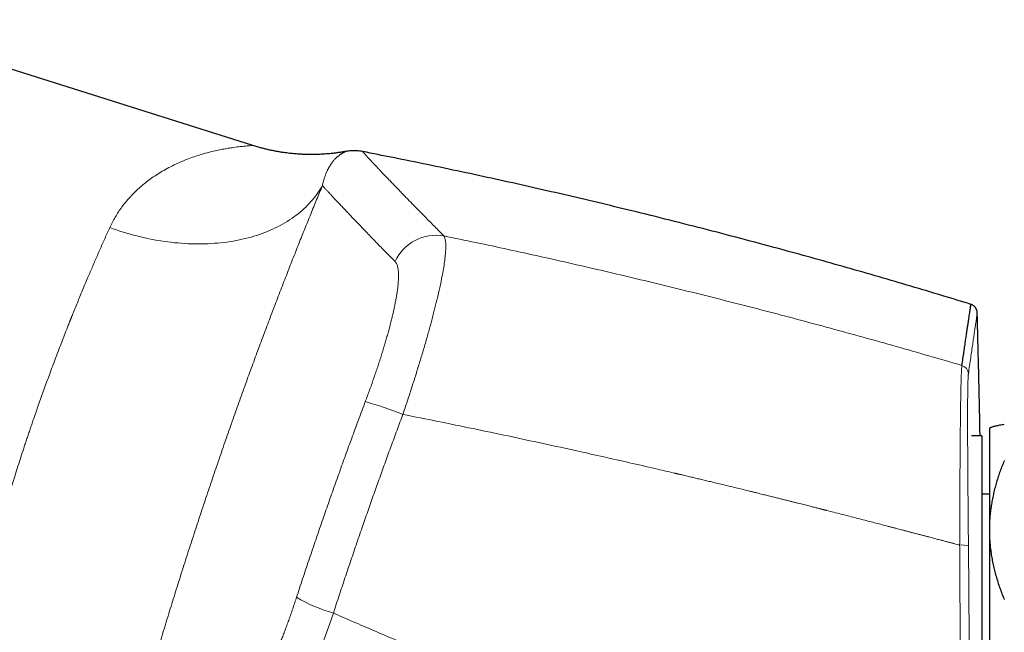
# Model space of a CAD drawing. Header units: millimetres. Extents: x 8 to 1110, y 12 to 672.
# Tile 8 of 61: x 220 to 286, y 623 to 664. Entities that reach past the tile are written whole.
import ezdxf

# ---------------------------------------------------------------- set-up
doc = ezdxf.new("R2010")
doc.units = ezdxf.units.MM

msp = doc.modelspace()

# ---------------------------------------------------------------- linework, layer by layer
at = {"color": 7, "linetype": 'Continuous', "lineweight": 30}
for p, q in [((236.097, 655.225), (209.375, 663.65)), ((285.415, 636.309), (285.391, 636.285)), ((285.391, 636.285), (285.391, 629.49)), ((284.891, 635.785), (284.206, 635.785)), ((284.891, 635.785), (284.206, 635.785)), ((284.891, 635.785), (284.891, 606.785)), ((285.391, 631.885), (284.891, 631.885)), ((285.391, 629.49), (285.391, 614.512))]:
    msp.add_line(p, q, dxfattribs=at)
at = {"color": 8, "linetype": 'Continuous', "lineweight": 0, "flags": 128}
msp.add_lwpolyline([(226.513, 649.73), (226.739, 649.65), (226.965, 649.573), (227.192, 649.498), (227.42, 649.427), (227.648, 649.359), (227.877, 649.293), (228.106, 649.231), (228.336, 649.171), (228.565, 649.115), (228.795, 649.062), (229.025, 649.012), (229.255, 648.965), (229.485, 648.921), (229.715, 648.88), (229.945, 648.842), (230.174, 648.808), (230.403, 648.777), (230.631, 648.749), (230.859, 648.724), (231.087, 648.703), (231.313, 648.684), (231.539, 648.669), (231.764, 648.657), (231.988, 648.649), (232.211, 648.644), (232.434, 648.642), (232.654, 648.643), (232.874, 648.647), (233.092, 648.655), (233.309, 648.666), (233.525, 648.68), (233.739, 648.697), (233.952, 648.718), (234.162, 648.742), (234.371, 648.769), (234.579, 648.799), (234.784, 648.832), (234.988, 648.869), (235.189, 648.909), (235.388, 648.952), (235.585, 648.998), (235.78, 649.047), (235.973, 649.1), (236.163, 649.155), (236.351, 649.214), (236.537, 649.275), (236.72, 649.34), (236.9, 649.408), (237.078, 649.478), (237.252, 649.552), (237.425, 649.628), (237.594, 649.708), (237.76, 649.79), (237.924, 649.875), (238.084, 649.963), (238.241, 650.054), (238.395, 650.148), (238.547, 650.244), (238.694, 650.343), (238.839, 650.445), (238.98, 650.549), (239.118, 650.656), (239.252, 650.765), (239.383, 650.877), (239.511, 650.992), (239.634, 651.109), (239.755, 651.228), (239.871, 651.35), (239.984, 651.474), (240.093, 651.601), (240.199, 651.729), (240.301, 651.86), (240.399, 651.993), (240.493, 652.128), (240.583, 652.265), (240.669, 652.404), (240.751, 652.545)], dxfattribs=at)
at = {"color": 8, "linetype": 'Continuous', "lineweight": 0}
for centre, radius, start, end in [((248.368, 646.193), 3.03, 80.18532, 155.32794), ((283.389, 639.928), 0.599, 1.53274, 73.83315), ((236.034, 611.544), 27.602, 68.5317, 74.04546), ((283.56, 626.999), 1.49, 73.19315, 96.04931), ((244.298, 633.868), 10.332, 239.27255, 254.18274)]:
    msp.add_arc(centre, radius, start, end, dxfattribs=at)
for points, knots in [([(236.097, 655.225), (236.089, 655.224), (236.074, 655.224), (235.954, 655.219), (235.763, 655.206), (235.493, 655.182), (235.144, 655.143), (234.753, 655.091), (234.355, 655.027), (233.972, 654.955), (233.569, 654.87), (233.143, 654.772), (232.714, 654.655), (232.279, 654.519), (231.813, 654.354), (231.325, 654.16), (230.831, 653.934), (230.366, 653.695), (229.932, 653.447), (229.53, 653.193), (229.161, 652.935), (228.846, 652.692), (228.577, 652.466), (228.344, 652.255), (228.121, 652.039), (227.908, 651.817), (227.705, 651.589), (227.512, 651.356), (227.228, 650.985), (226.875, 650.463), (226.632, 649.97), (226.513, 649.73)], [0, 0, 0, 0, 0.035378, 0.072827, 0.112437, 0.154396, 0.198862, 0.245966, 0.282217, 0.318535, 0.354933, 0.391453, 0.427989, 0.464475, 0.500911, 0.544046, 0.584869, 0.623388, 0.659613, 0.693556, 0.725229, 0.754647, 0.776484, 0.797907, 0.818923, 0.83954, 0.859767, 0.879613, 0.899088, 0.950797, 1, 1, 1, 1]), ([(242.323, 654.831), (242.323, 654.831), (242.322, 654.831), (242.313, 654.827), (242.3, 654.822), (242.281, 654.814), (242.257, 654.803), (242.231, 654.791), (242.203, 654.777), (242.183, 654.767), (242.169, 654.76), (242.162, 654.756), (242.155, 654.752), (242.148, 654.749), (242.141, 654.745), (242.134, 654.741), (242.116, 654.731), (242.085, 654.714), (242.041, 654.687), (241.994, 654.657), (241.946, 654.625), (241.896, 654.588), (241.842, 654.547), (241.791, 654.505), (241.741, 654.462), (241.695, 654.42), (241.649, 654.375), (241.603, 654.328), (241.547, 654.269), (241.484, 654.195), (241.411, 654.104), (241.34, 654.007), (241.271, 653.903), (241.224, 653.825), (241.197, 653.779), (241.189, 653.766), (241.182, 653.754), (241.175, 653.74), (241.167, 653.726), (241.159, 653.711), (241.141, 653.679), (241.115, 653.629), (241.081, 653.561), (241.044, 653.483), (241.005, 653.394), (240.964, 653.294), (240.926, 653.192), (240.89, 653.087), (240.857, 652.981), (240.826, 652.875), (240.798, 652.767), (240.773, 652.658), (240.758, 652.583), (240.75, 652.546)], [0, 0, 0, 0, 0.027461, 0.055414, 0.083838, 0.112735, 0.142107, 0.171957, 0.194329, 0.216965, 0.222082, 0.227213, 0.232357, 0.237514, 0.242685, 0.247869, 0.252651, 0.281079, 0.310052, 0.336864, 0.364128, 0.391843, 0.420012, 0.448633, 0.47144, 0.494528, 0.51733, 0.539831, 0.562152, 0.597288, 0.631965, 0.666184, 0.699944, 0.732769, 0.736426, 0.740077, 0.743722, 0.747362, 0.751204, 0.755569, 0.759917, 0.777848, 0.795482, 0.812818, 0.835978, 0.858585, 0.880638, 0.902136, 0.923081, 0.943113, 0.96261, 0.981572, 1, 1, 1, 1]), ([(243.436, 654.823), (243.436, 654.822), (243.437, 654.821), (243.451, 654.805), (243.475, 654.779), (243.51, 654.741), (243.554, 654.693), (243.609, 654.633), (243.674, 654.563), (243.749, 654.482), (243.834, 654.39), (243.929, 654.288), (244.033, 654.177), (244.147, 654.055), (244.271, 653.922), (244.407, 653.777), (244.555, 653.621), (244.713, 653.453), (244.881, 653.276), (245.06, 653.088), (245.25, 652.889), (245.449, 652.681), (245.658, 652.465), (245.875, 652.239), (246.103, 652.004), (246.324, 651.776), (246.536, 651.558), (246.736, 651.353), (246.943, 651.141), (247.17, 650.909), (247.42, 650.656), (247.693, 650.379), (247.975, 650.093), (248.268, 649.798), (248.57, 649.494), (248.78, 649.284), (248.885, 649.179)], [0, 0, 0, 0, 0.027135, 0.0581, 0.089068, 0.12004, 0.150947, 0.181856, 0.212767, 0.24368, 0.274595, 0.304959, 0.335325, 0.365692, 0.396061, 0.427051, 0.458042, 0.489034, 0.519984, 0.550918, 0.581859, 0.612808, 0.643145, 0.673486, 0.703833, 0.734184, 0.757983, 0.781705, 0.805459, 0.829246, 0.857603, 0.886003, 0.914444, 0.942925, 0.971444, 1, 1, 1, 1]), ([(240.751, 652.545), (240.687, 652.391), (240.559, 652.082), (240.364, 651.608), (240.168, 651.128), (239.97, 650.641), (239.771, 650.151), (239.572, 649.656), (239.372, 649.158), (239.17, 648.653), (238.966, 648.138), (238.758, 647.612), (238.547, 647.076), (238.335, 646.533), (238.122, 645.983), (237.906, 645.426), (237.69, 644.862), (237.471, 644.29), (237.252, 643.712), (237.031, 643.128), (236.811, 642.54), (236.589, 641.946), (236.369, 641.352), (236.15, 640.757), (235.932, 640.162), (235.713, 639.561), (235.493, 638.951), (235.271, 638.334), (235.048, 637.709), (234.825, 637.082), (234.603, 636.451), (234.381, 635.818), (234.16, 635.183), (233.939, 634.544), (233.719, 633.904), (233.5, 633.262), (233.282, 632.618), (233.064, 631.972), (232.849, 631.329), (232.636, 630.687), (232.425, 630.048), (232.215, 629.408), (232.005, 628.764), (231.796, 628.116), (231.586, 627.464), (231.379, 626.813), (231.173, 626.163), (230.968, 625.513), (230.766, 624.864), (230.564, 624.216), (230.365, 623.569), (230.168, 622.924), (229.973, 622.282), (229.781, 621.644), (229.592, 621.012), (229.406, 620.387), (229.224, 619.768), (229.043, 619.151), (228.863, 618.532), (228.684, 617.912), (228.506, 617.292), (228.331, 616.678), (228.159, 616.069), (227.989, 615.466), (227.823, 614.868), (227.714, 614.474), (227.659, 614.277)], [0, 0, 0, 0, 0.015859, 0.031662, 0.047416, 0.063127, 0.0788, 0.094162, 0.109499, 0.124817, 0.140122, 0.155732, 0.171339, 0.186951, 0.202573, 0.218211, 0.233871, 0.249559, 0.26531, 0.281027, 0.296716, 0.312385, 0.328038, 0.343403, 0.358765, 0.37413, 0.389558, 0.405271, 0.420959, 0.436628, 0.452283, 0.467932, 0.483579, 0.499231, 0.514875, 0.53051, 0.546144, 0.561781, 0.577428, 0.592811, 0.608215, 0.623646, 0.639052, 0.654755, 0.670449, 0.686138, 0.70183, 0.717528, 0.73324, 0.74897, 0.764728, 0.780462, 0.796176, 0.811878, 0.827571, 0.842983, 0.858398, 0.873821, 0.889386, 0.905241, 0.921068, 0.936873, 0.952663, 0.968444, 0.984221, 1, 1, 1, 1]), ([(240.75, 652.546), (240.786, 652.506), (240.859, 652.427), (240.981, 652.295), (241.112, 652.154), (241.252, 652.002), (241.403, 651.841), (241.563, 651.669), (241.739, 651.481), (241.932, 651.275), (242.144, 651.052), (242.367, 650.816), (242.602, 650.568), (242.85, 650.308), (243.11, 650.036), (243.382, 649.752), (243.667, 649.456), (243.964, 649.148), (244.272, 648.83), (244.591, 648.503), (244.919, 648.166), (245.259, 647.819), (245.496, 647.578), (245.615, 647.458)], [0, 0, 0, 0, 0.044804, 0.089609, 0.134416, 0.179224, 0.224033, 0.268843, 0.313652, 0.362943, 0.412232, 0.461521, 0.510808, 0.560094, 0.609377, 0.658657, 0.707935, 0.757209, 0.80648, 0.854866, 0.903249, 0.951627, 1, 1, 1, 1]), ([(226.513, 649.73), (226.457, 649.608), (226.347, 649.364), (226.18, 648.992), (226.014, 648.62), (225.849, 648.247), (225.686, 647.875), (225.526, 647.506), (225.368, 647.14), (225.212, 646.775), (225.047, 646.388), (224.876, 645.981), (224.697, 645.553), (224.521, 645.129), (224.348, 644.708), (224.179, 644.292), (224.059, 643.994), (223.987, 643.814), (223.961, 643.751), (223.936, 643.688), (223.911, 643.625), (223.886, 643.561), (223.829, 643.42), (223.711, 643.123), (223.54, 642.688), (223.346, 642.191), (223.151, 641.684), (222.946, 641.147), (222.733, 640.58), (222.529, 640.035), (222.337, 639.511), (222.154, 639.009), (221.975, 638.51), (221.798, 638.013), (221.624, 637.518), (221.474, 637.086), (221.346, 636.713), (221.239, 636.4), (221.133, 636.085), (221.026, 635.769), (220.92, 635.45), (220.814, 635.13), (220.679, 634.719), (220.515, 634.214), (220.324, 633.616), (220.14, 633.034), (219.965, 632.471), (219.797, 631.926), (219.631, 631.378), (219.466, 630.827), (219.302, 630.275), (219.167, 629.813), (219.06, 629.442), (218.979, 629.161), (218.899, 628.88), (218.819, 628.599), (218.74, 628.316), (218.661, 628.033), (218.582, 627.75), (218.497, 627.442), (218.406, 627.109), (218.31, 626.751), (218.214, 626.395), (218.121, 626.044), (218.015, 625.643), (217.897, 625.19), (217.766, 624.681), (217.637, 624.171), (217.51, 623.661), (217.384, 623.15), (217.303, 622.812), (217.262, 622.642)], [0, 0, 0, 0, 0.017728, 0.035184, 0.052366, 0.069277, 0.085914, 0.101989, 0.117801, 0.133351, 0.148638, 0.166494, 0.183978, 0.20109, 0.217831, 0.2342, 0.250197, 0.25264, 0.255081, 0.257518, 0.259953, 0.262385, 0.264814, 0.276224, 0.296438, 0.31431, 0.332018, 0.352882, 0.373513, 0.393911, 0.411927, 0.429757, 0.447402, 0.464862, 0.482137, 0.499228, 0.510015, 0.52084, 0.531703, 0.542603, 0.55354, 0.564515, 0.575528, 0.595817, 0.616233, 0.636777, 0.655228, 0.673782, 0.692438, 0.711198, 0.730061, 0.749028, 0.758621, 0.768252, 0.777922, 0.787631, 0.797378, 0.807163, 0.816987, 0.826849, 0.839302, 0.851817, 0.864392, 0.876884, 0.888932, 0.907005, 0.925254, 0.943677, 0.962276, 0.98105, 1, 1, 1, 1]), ([(248.885, 649.179), (248.908, 649.134), (248.954, 649.045), (248.993, 648.837), (249.012, 648.575), (249.006, 648.255), (248.978, 647.879), (248.927, 647.45), (248.853, 646.968), (248.756, 646.435), (248.637, 645.851), (248.495, 645.219), (248.331, 644.543), (248.148, 643.827), (247.946, 643.077), (247.727, 642.298), (247.493, 641.492), (247.244, 640.666), (246.983, 639.822), (246.71, 638.966), (246.428, 638.101), (246.233, 637.521), (246.136, 637.231)], [0, 0, 0, 0, 0.049751, 0.099486, 0.149223, 0.198975, 0.248758, 0.298587, 0.348485, 0.398483, 0.448626, 0.49897, 0.54937, 0.599662, 0.649882, 0.700047, 0.750166, 0.800237, 0.850256, 0.900222, 0.950133, 1, 1, 1, 1]), ([(248.885, 649.179), (249.6, 649.03), (251.031, 648.732), (253.179, 648.271), (255.332, 647.798), (257.49, 647.312), (259.638, 646.816), (261.778, 646.311), (263.909, 645.796), (266.044, 645.269), (268.197, 644.726), (270.368, 644.166), (272.558, 643.589), (274.751, 642.999), (276.948, 642.396), (279.148, 641.779), (281.352, 641.149), (282.82, 640.718), (283.555, 640.503)], [0, 0, 0, 0, 0.061382, 0.12294, 0.184677, 0.246591, 0.308684, 0.369841, 0.431172, 0.492676, 0.554354, 0.61747, 0.680768, 0.744248, 0.80791, 0.871756, 0.935786, 1, 1, 1, 1]), ([(243.621, 638.083), (243.668, 638.209), (243.762, 638.461), (243.9, 638.839), (244.036, 639.216), (244.168, 639.593), (244.296, 639.964), (244.419, 640.33), (244.537, 640.689), (244.652, 641.045), (244.763, 641.399), (244.87, 641.75), (244.974, 642.097), (245.072, 642.437), (245.165, 642.771), (245.253, 643.096), (245.335, 643.412), (245.411, 643.717), (245.481, 644.012), (245.545, 644.3), (245.604, 644.579), (245.656, 644.85), (245.703, 645.109), (245.743, 645.357), (245.776, 645.591), (245.802, 645.812), (245.822, 646.019), (245.835, 646.214), (245.843, 646.398), (245.843, 646.571), (245.838, 646.731), (245.825, 646.877), (245.806, 647.01), (245.781, 647.129), (245.749, 647.233), (245.711, 647.322), (245.667, 647.399), (245.632, 647.438), (245.615, 647.458)], [0, 0, 0, 0, 0.0280865, 0.0561591, 0.084264, 0.1124474, 0.1405918, 0.1680809, 0.1955454, 0.2230284, 0.250573, 0.2786321, 0.3065989, 0.3345198, 0.3624419, 0.3905408, 0.4181602, 0.4456861, 0.4731658, 0.5006473, 0.5285978, 0.5565382, 0.584518, 0.6125865, 0.6405701, 0.667881, 0.6952029, 0.7225796, 0.7500543, 0.7779545, 0.8058206, 0.8336969, 0.8616274, 0.8897023, 0.9172881, 0.9448386, 0.9723954, 1, 1, 1, 1]), ([(283.987, 639.944), (284.014, 640.131), (284.069, 640.506), (284.143, 641.017), (284.212, 641.491), (284.275, 641.924), (284.332, 642.317), (284.383, 642.67), (284.429, 642.982), (284.467, 643.244), (284.498, 643.46), (284.524, 643.636), (284.545, 643.78), (284.56, 643.889), (284.572, 643.966), (284.579, 644.014), (284.582, 644.035), (284.583, 644.041), (284.583, 644.042), (284.583, 644.042), (284.583, 644.042), (284.583, 644.042), (284.583, 644.042), (284.583, 644.042), (284.583, 644.042), (284.583, 644.042), (284.583, 644.042), (284.583, 644.042)], [0, 0, 0, 0, 0.06995, 0.139901, 0.209852, 0.279803, 0.349755, 0.419706, 0.489658, 0.559611, 0.621169, 0.682727, 0.744286, 0.805844, 0.860015, 0.914187, 0.961858, 0.982833, 0.992062, 0.996123, 0.996654, 0.997186, 0.997718, 0.99825, 0.998781, 0.999313, 1, 1, 1, 1]), ([(283.403, 628.48), (283.404, 628.731), (283.406, 629.233), (283.408, 629.978), (283.411, 630.713), (283.414, 631.436), (283.417, 632.146), (283.421, 632.84), (283.425, 633.518), (283.429, 634.176), (283.434, 634.813), (283.438, 635.427), (283.444, 636.017), (283.449, 636.553), (283.455, 637.036), (283.46, 637.471), (283.466, 637.881), (283.472, 638.265), (283.479, 638.622), (283.486, 638.953), (283.493, 639.255), (283.501, 639.528), (283.509, 639.771), (283.517, 639.983), (283.526, 640.164), (283.536, 640.312), (283.545, 640.429), (283.552, 640.478), (283.555, 640.503)], [0, 0, 0, 0, 0.041799, 0.083521, 0.12518, 0.166789, 0.208358, 0.2499, 0.291427, 0.332953, 0.374495, 0.416073, 0.457711, 0.499439, 0.535239, 0.571014, 0.606769, 0.642508, 0.678235, 0.713951, 0.74966, 0.785366, 0.821074, 0.856791, 0.892527, 0.928295, 0.964112, 1, 1, 1, 1]), ([(283.991, 628.425), (283.99, 628.56), (283.987, 628.83), (283.983, 629.232), (283.98, 629.632), (283.976, 630.029), (283.972, 630.424), (283.969, 630.838), (283.965, 631.271), (283.961, 631.721), (283.958, 632.165), (283.954, 632.58), (283.952, 632.967), (283.949, 633.327), (283.947, 633.681), (283.945, 634.029), (283.943, 634.37), (283.941, 634.691), (283.939, 634.993), (283.938, 635.275), (283.937, 635.582), (283.936, 635.843), (283.936, 636.032), (283.935, 636.108), (283.935, 636.135), (283.935, 636.144), (283.935, 636.153), (283.935, 636.162), (283.935, 636.17), (283.935, 636.187), (283.935, 636.215), (283.935, 636.257), (283.935, 636.307), (283.935, 636.368), (283.935, 636.44), (283.935, 636.523), (283.934, 636.615), (283.934, 636.715), (283.934, 636.824), (283.934, 636.941), (283.934, 637.066), (283.934, 637.197), (283.935, 637.333), (283.935, 637.435), (283.935, 637.504), (283.935, 637.536), (283.935, 637.569), (283.935, 637.6), (283.935, 637.628), (283.935, 637.653), (283.936, 637.716), (283.936, 637.815), (283.937, 637.953), (283.938, 638.087), (283.938, 638.216), (283.939, 638.336), (283.94, 638.443), (283.941, 638.538), (283.942, 638.602), (283.942, 638.643), (283.943, 638.664), (283.943, 638.684), (283.943, 638.704), (283.943, 638.723), (283.944, 638.796), (283.946, 638.919), (283.949, 639.081), (283.952, 639.231), (283.955, 639.368), (283.959, 639.493), (283.963, 639.602), (283.967, 639.697), (283.972, 639.778), (283.977, 639.846), (283.982, 639.903), (283.985, 639.93), (283.987, 639.944)], [0, 0, 0, 0, 0.023472, 0.046917, 0.070338, 0.093736, 0.117115, 0.140476, 0.167988, 0.195481, 0.222958, 0.250422, 0.273696, 0.296965, 0.320232, 0.343498, 0.366768, 0.390045, 0.410537, 0.43104, 0.451557, 0.478666, 0.490606, 0.495863, 0.496551, 0.49724, 0.497928, 0.498617, 0.499305, 0.499994, 0.502655, 0.506004, 0.510042, 0.514768, 0.520747, 0.527555, 0.53519, 0.543653, 0.552943, 0.563059, 0.574002, 0.585771, 0.598177, 0.611386, 0.614461, 0.617576, 0.620732, 0.623929, 0.62655, 0.62884, 0.631119, 0.645073, 0.658537, 0.673244, 0.687319, 0.700763, 0.713577, 0.724332, 0.734599, 0.737207, 0.739782, 0.742324, 0.744832, 0.747307, 0.749748, 0.773083, 0.796414, 0.819744, 0.843074, 0.866407, 0.889747, 0.911762, 0.933791, 0.955836, 0.977904, 1, 1, 1, 1]), ([(239.019, 624.986), (239.153, 625.395), (239.422, 626.214), (239.832, 627.441), (240.247, 628.667), (240.667, 629.892), (241.093, 631.116), (241.515, 632.315), (241.933, 633.49), (242.348, 634.641), (242.768, 635.79), (243.192, 636.937), (243.478, 637.701), (243.621, 638.083)], [0, 0, 0, 0, 0.093409, 0.186776, 0.280108, 0.373416, 0.46671, 0.559998, 0.647958, 0.735931, 0.823923, 0.911944, 1, 1, 1, 1]), ([(246.136, 637.231), (246.004, 636.878), (245.741, 636.173), (245.351, 635.113), (244.964, 634.052), (244.582, 632.99), (244.203, 631.927), (243.828, 630.863), (243.444, 629.763), (243.052, 628.626), (242.652, 627.452), (242.257, 626.278), (241.866, 625.103), (241.61, 624.319), (241.482, 623.927)], [0, 0, 0, 0, 0.080051, 0.160071, 0.240067, 0.320044, 0.40001, 0.479969, 0.55993, 0.647894, 0.735875, 0.823881, 0.91192, 1, 1, 1, 1]), ([(246.136, 637.231), (246.918, 637.074), (248.483, 636.761), (250.829, 636.278), (253.175, 635.786), (255.52, 635.282), (257.656, 634.814), (259.583, 634.384), (261.301, 633.995), (262.869, 633.635), (263.888, 633.398), (264.358, 633.288), (264.428, 633.271), (264.497, 633.255), (264.567, 633.239), (264.637, 633.222), (264.707, 633.206), (264.775, 633.19), (264.878, 633.165), (265.018, 633.133), (265.236, 633.081), (265.499, 633.019), (265.811, 632.945), (266.134, 632.868), (266.469, 632.788), (266.831, 632.701), (267.223, 632.607), (267.645, 632.505), (268.082, 632.399), (268.515, 632.294), (268.943, 632.19), (269.245, 632.116), (269.44, 632.068), (269.528, 632.046), (269.626, 632.022), (269.729, 631.997), (269.862, 631.964), (270.026, 631.923), (270.261, 631.865), (270.534, 631.798), (270.841, 631.722), (271.134, 631.648), (271.415, 631.579), (271.682, 631.512), (271.932, 631.449), (272.165, 631.391), (272.382, 631.336), (272.586, 631.285), (272.78, 631.236), (272.965, 631.189), (273.141, 631.145), (273.308, 631.103), (273.462, 631.064), (273.602, 631.028), (273.73, 630.996), (273.841, 630.967), (273.936, 630.943), (274.017, 630.923), (274.074, 630.908), (274.114, 630.898), (274.155, 630.888), (274.211, 630.873), (274.282, 630.855), (274.352, 630.837), (274.422, 630.82), (274.631, 630.766), (274.976, 630.678), (275.454, 630.556), (275.919, 630.436), (276.376, 630.319), (276.824, 630.203), (277.263, 630.09), (277.69, 629.979), (278.105, 629.871), (278.419, 629.79), (278.636, 629.733), (278.747, 629.704), (278.846, 629.678), (278.936, 629.655), (279.033, 629.63), (279.137, 629.602), (279.266, 629.569), (279.419, 629.529), (279.601, 629.481), (279.798, 629.43), (280.005, 629.376), (280.223, 629.318), (280.451, 629.259), (280.639, 629.209), (280.786, 629.171), (280.886, 629.144), (280.988, 629.117), (281.087, 629.091), (281.182, 629.067), (281.345, 629.024), (281.577, 628.962), (281.873, 628.885), (282.144, 628.813), (282.392, 628.748), (282.617, 628.688), (282.831, 628.632), (283.032, 628.578), (283.222, 628.528), (283.344, 628.496), (283.403, 628.48)], [0, 0, 0, 0, 0.062658, 0.125333, 0.188024, 0.250732, 0.313459, 0.35947, 0.405492, 0.451525, 0.485559, 0.487431, 0.489303, 0.491175, 0.493047, 0.49492, 0.496792, 0.498664, 0.500419, 0.505099, 0.509899, 0.517944, 0.526304, 0.534977, 0.543964, 0.553266, 0.564192, 0.575522, 0.587257, 0.599394, 0.61041, 0.621738, 0.623764, 0.626106, 0.628896, 0.631656, 0.634385, 0.639656, 0.64481, 0.653406, 0.661652, 0.669547, 0.677093, 0.684288, 0.691133, 0.697266, 0.703087, 0.708597, 0.713796, 0.718684, 0.723527, 0.72802, 0.732162, 0.735954, 0.739396, 0.742488, 0.744918, 0.747077, 0.748965, 0.74954, 0.75033, 0.752232, 0.754127, 0.756016, 0.757899, 0.759776, 0.772931, 0.78578, 0.798322, 0.810558, 0.822701, 0.834527, 0.846035, 0.857225, 0.868097, 0.871448, 0.874768, 0.877042, 0.879444, 0.882056, 0.884878, 0.887908, 0.892417, 0.897321, 0.902621, 0.908316, 0.914096, 0.920232, 0.926727, 0.929376, 0.93208, 0.934839, 0.937633, 0.940082, 0.942499, 0.950873, 0.958841, 0.966403, 0.972812, 0.978897, 0.984659, 0.990096, 0.99521, 1, 1, 1, 1]), ([(283.383, 607.197), (283.386, 607.568), (283.393, 608.309), (283.401, 609.421), (283.409, 610.533), (283.416, 611.645), (283.422, 612.757), (283.427, 613.936), (283.432, 615.181), (283.435, 616.492), (283.437, 617.803), (283.438, 619.068), (283.437, 620.285), (283.435, 621.456), (283.433, 622.627), (283.429, 623.798), (283.424, 624.969), (283.418, 626.139), (283.412, 627.31), (283.406, 628.09), (283.403, 628.48)], [0, 0, 0, 0, 0.052434, 0.104813, 0.157143, 0.209431, 0.261684, 0.313907, 0.375427, 0.436926, 0.498414, 0.559901, 0.614809, 0.669732, 0.724678, 0.779654, 0.834666, 0.889724, 0.944833, 1, 1, 1, 1]), ([(284.02, 607.258), (284.023, 607.626), (284.028, 608.363), (284.034, 609.469), (284.04, 610.575), (284.044, 611.681), (284.048, 612.787), (284.051, 613.96), (284.052, 615.198), (284.052, 616.502), (284.051, 617.806), (284.049, 619.063), (284.045, 620.274), (284.041, 621.439), (284.035, 622.603), (284.029, 623.768), (284.021, 624.932), (284.012, 626.097), (284.002, 627.261), (283.995, 628.037), (283.991, 628.425)], [0, 0, 0, 0, 0.0524335, 0.104812, 0.1571418, 0.2094296, 0.2616816, 0.3139044, 0.3754238, 0.436922, 0.4984095, 0.5598968, 0.6148045, 0.6697276, 0.7246736, 0.7796497, 0.8346632, 0.8897213, 0.9448312, 1, 1, 1, 1]), ([(234.995, 616.979), (235.022, 616.99), (235.076, 617.011), (235.16, 617.059), (235.248, 617.119), (235.338, 617.193), (235.431, 617.278), (235.525, 617.375), (235.622, 617.484), (235.721, 617.604), (235.823, 617.737), (235.928, 617.883), (236.036, 618.042), (236.145, 618.212), (236.257, 618.394), (236.371, 618.587), (236.485, 618.79), (236.601, 619.003), (236.717, 619.225), (236.836, 619.459), (236.957, 619.705), (237.079, 619.962), (237.202, 620.228), (237.326, 620.503), (237.449, 620.785), (237.572, 621.072), (237.693, 621.364), (237.815, 621.663), (237.938, 621.971), (238.061, 622.287), (238.185, 622.611), (238.307, 622.939), (238.43, 623.274), (238.551, 623.612), (238.67, 623.952), (238.788, 624.293), (238.904, 624.638), (238.98, 624.87), (239.019, 624.986)], [0, 0, 0, 0, 0.028147, 0.056242, 0.084324, 0.112432, 0.140532, 0.168027, 0.195471, 0.2229, 0.25035, 0.278398, 0.306355, 0.334259, 0.362149, 0.390221, 0.417853, 0.445414, 0.472941, 0.500475, 0.528555, 0.556589, 0.584618, 0.612683, 0.640686, 0.668054, 0.695402, 0.722768, 0.750188, 0.77809, 0.80595, 0.833806, 0.861697, 0.889725, 0.917287, 0.944828, 0.972386, 1, 1, 1, 1]), ([(236.673, 613.528), (236.702, 613.547), (236.76, 613.585), (236.855, 613.668), (236.955, 613.769), (237.061, 613.891), (237.172, 614.032), (237.288, 614.192), (237.409, 614.372), (237.535, 614.571), (237.666, 614.788), (237.802, 615.025), (237.942, 615.279), (238.086, 615.552), (238.235, 615.843), (238.388, 616.152), (238.544, 616.478), (238.704, 616.821), (238.868, 617.18), (239.034, 617.555), (239.202, 617.942), (239.372, 618.343), (239.544, 618.756), (239.717, 619.181), (239.891, 619.617), (240.067, 620.063), (240.244, 620.519), (240.421, 620.984), (240.598, 621.458), (240.776, 621.939), (240.953, 622.427), (241.13, 622.921), (241.307, 623.421), (241.423, 623.758), (241.482, 623.927)], [0, 0, 0, 0, 0.03103, 0.062059, 0.093091, 0.12413, 0.155179, 0.186241, 0.21732, 0.24842, 0.279544, 0.310698, 0.341887, 0.373119, 0.404403, 0.435747, 0.467165, 0.498669, 0.530181, 0.56162, 0.592999, 0.62433, 0.655623, 0.686887, 0.718133, 0.749369, 0.780604, 0.811847, 0.843106, 0.874391, 0.905712, 0.937079, 0.968504, 1, 1, 1, 1]), ([(241.482, 623.927), (241.927, 623.733), (242.823, 623.344), (244.178, 622.76), (245.552, 622.171), (246.945, 621.577), (248.348, 620.982), (249.762, 620.386), (251.186, 619.79), (252.628, 619.189), (254.088, 618.585), (255.567, 617.976), (257.064, 617.364), (258.58, 616.748), (259.727, 616.286), (260.498, 615.975), (260.887, 615.819), (261.278, 615.662), (261.67, 615.505), (262.057, 615.351), (262.426, 615.203), (263.299, 614.856), (264.601, 614.34), (266.347, 613.652), (268.024, 612.997), (269.718, 612.339), (271.43, 611.679), (273.16, 611.016), (275.013, 610.312), (276.992, 609.565), (279.1, 608.777), (281.232, 607.986), (282.663, 607.461), (283.383, 607.197)], [0, 0, 0, 0, 0.032325, 0.065075, 0.09825, 0.131849, 0.165872, 0.199698, 0.233932, 0.268572, 0.303619, 0.339072, 0.374929, 0.411191, 0.447858, 0.45714, 0.466448, 0.475781, 0.48514, 0.494524, 0.503418, 0.511612, 0.55699, 0.596474, 0.636343, 0.676597, 0.717236, 0.758258, 0.799664, 0.848954, 0.898774, 0.949123, 1, 1, 1, 1])]:
    msp.add_open_spline(points, degree=3, knots=knots, dxfattribs=at)
at = {"color": 7, "linetype": 'Continuous', "lineweight": 30}
for points, knots in [([(242.324, 654.831), (242.236, 654.816), (242.065, 654.786), (241.814, 654.749), (241.573, 654.717), (241.344, 654.691), (241.127, 654.671), (240.922, 654.655), (240.731, 654.643), (240.551, 654.634), (240.388, 654.628), (240.241, 654.625), (240.11, 654.623), (239.988, 654.623), (239.876, 654.623), (239.773, 654.625), (239.678, 654.627), (239.583, 654.63), (239.478, 654.633), (239.358, 654.639), (239.22, 654.646), (239.071, 654.656), (238.909, 654.669), (238.736, 654.685), (238.553, 654.704), (238.359, 654.727), (238.154, 654.755), (237.936, 654.788), (237.706, 654.827), (237.463, 654.873), (237.209, 654.927), (236.944, 654.988), (236.67, 655.057), (236.386, 655.136), (236.194, 655.195), (236.097, 655.225)], [0, 0, 0, 0, 0.042219, 0.082602, 0.12113, 0.157786, 0.192554, 0.224853, 0.255308, 0.283913, 0.310659, 0.332965, 0.353781, 0.373105, 0.390934, 0.407267, 0.422102, 0.436445, 0.452247, 0.472108, 0.49393, 0.517713, 0.543455, 0.571154, 0.600258, 0.631242, 0.664098, 0.698821, 0.736165, 0.775431, 0.816605, 0.859669, 0.904605, 0.951391, 1, 1, 1, 1]), ([(243.437, 654.823), (243.369, 654.835), (243.234, 654.858), (243.035, 654.876), (242.845, 654.881), (242.665, 654.875), (242.498, 654.859), (242.385, 654.843), (242.329, 654.832), (242.323, 654.831)], [0, 0, 0, 0, 0.186436, 0.365147, 0.535173, 0.695673, 0.845934, 0.985362, 1, 1, 1, 1]), ([(284.158, 644.594), (283.529, 644.786), (282.193, 645.196), (280.143, 645.809), (278.01, 646.435), (275.874, 647.049), (273.735, 647.65), (271.465, 648.275), (269.064, 648.921), (266.531, 649.584), (263.994, 650.231), (261.543, 650.838), (259.18, 651.408), (256.905, 651.943), (254.626, 652.465), (252.344, 652.974), (250.06, 653.469), (247.772, 653.95), (245.564, 654.403), (244.118, 654.688), (243.436, 654.822)], [0, 0, 0, 0, 0.046932, 0.099853, 0.152768, 0.205676, 0.258578, 0.311476, 0.373814, 0.436148, 0.498478, 0.560805, 0.616453, 0.672101, 0.727749, 0.783397, 0.839048, 0.894701, 0.950358, 1, 1, 1, 1]), ([(283.555, 640.503), (283.578, 640.66), (283.625, 640.974), (283.689, 641.41), (283.749, 641.82), (283.805, 642.201), (283.857, 642.554), (283.904, 642.873), (283.946, 643.159), (283.984, 643.415), (284.018, 643.646), (284.049, 643.852), (284.075, 644.033), (284.098, 644.189), (284.118, 644.32), (284.133, 644.426), (284.145, 644.508), (284.153, 644.563), (284.158, 644.594), (284.158, 644.595), (284.158, 644.596)], [0, 0, 0, 0, 0.058535, 0.117071, 0.175607, 0.234144, 0.292681, 0.351218, 0.406411, 0.461604, 0.516797, 0.571991, 0.627185, 0.682379, 0.737573, 0.792768, 0.847962, 0.903157, 0.957366, 1, 1, 1, 1]), ([(284.583, 644.041), (284.581, 644.066), (284.577, 644.113), (284.561, 644.179), (284.541, 644.235), (284.52, 644.281), (284.499, 644.318), (284.478, 644.351), (284.451, 644.388), (284.416, 644.429), (284.369, 644.475), (284.31, 644.521), (284.24, 644.564), (284.186, 644.587), (284.159, 644.598)], [0, 0, 0, 0, 0.102213, 0.194918, 0.276189, 0.344565, 0.399065, 0.445947, 0.505558, 0.579296, 0.666849, 0.767354, 0.879212, 1, 1, 1, 1]), ([(284.769, 635.785), (284.765, 635.995), (284.738, 637.531), (284.676, 640.283), (284.608, 642.826), (284.576, 644.042)], [0, 0, 0, 0, 0.076044, 0.558059, 1, 1, 1, 1]), ([(285.416, 636.308), (285.42, 636.313), (285.433, 636.326), (285.468, 636.348), (285.52, 636.372), (285.586, 636.397), (285.663, 636.421), (285.752, 636.446), (285.854, 636.47), (285.969, 636.495), (286.099, 636.52), (286.238, 636.545), (286.34, 636.561), (286.391, 636.569)], [0, 0, 0, 0, 0.054365, 0.147183, 0.24, 0.333408, 0.42689, 0.518662, 0.610496, 0.707755, 0.805015, 0.902507, 1, 1, 1, 1]), ([(286.391, 634.151), (286.343, 634.031), (286.245, 633.793), (286.111, 633.431), (285.986, 633.067), (285.872, 632.7), (285.768, 632.33), (285.676, 631.959), (285.597, 631.587), (285.529, 631.208), (285.473, 630.822), (285.431, 630.428), (285.403, 630.034), (285.392, 629.721), (285.391, 629.539), (285.391, 629.49)], [0, 0, 0, 0, 0.079536, 0.159093, 0.238646, 0.318178, 0.39818, 0.47818, 0.55735, 0.63652, 0.719515, 0.80255, 0.885583, 0.968575, 1, 1, 1, 1]), ([(285.391, 629.49), (285.393, 629.36), (285.395, 629.1), (285.418, 628.711), (285.453, 628.323), (285.503, 627.934), (285.567, 627.546), (285.645, 627.161), (285.734, 626.78), (285.837, 626.396), (285.955, 626.006), (286.089, 625.61), (286.233, 625.217), (286.338, 624.958), (286.391, 624.828)], [0, 0, 0, 0, 0.081816, 0.1636704, 0.2455265, 0.3273446, 0.4099338, 0.4925237, 0.5735487, 0.6545744, 0.7409137, 0.8272814, 0.913654, 1, 1, 1, 1])]:
    msp.add_open_spline(points, degree=3, knots=knots, dxfattribs=at)

doc.saveas('drawing.dxf')
